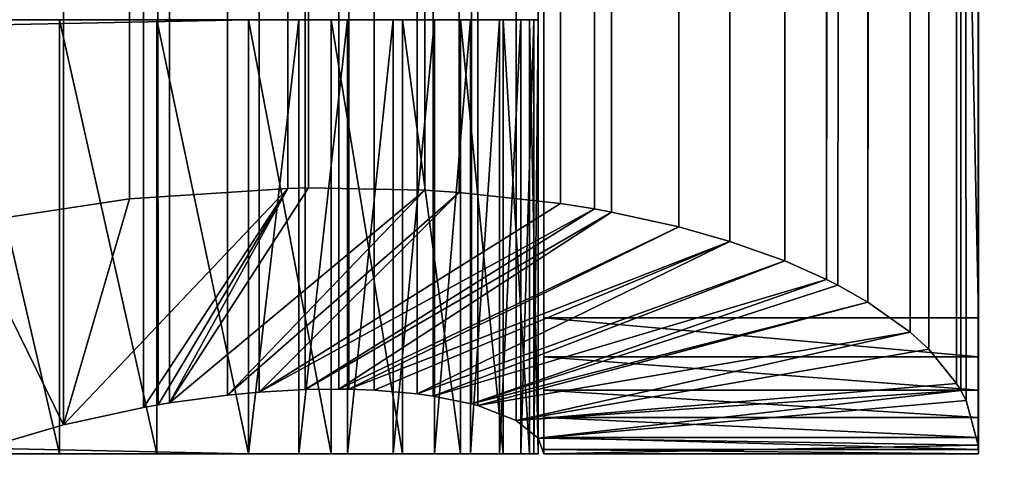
# Model space of a CAD drawing. Extents: x 4 to 899, y 7 to 454.
# Tile 38 of 256: x 207.07 to 208.77, y 18.673 to 19.459. Entities that reach past the tile are written whole.
import ezdxf

# ---------------------------------------------------------------- set-up
doc = ezdxf.new("R2010")
doc.units = 0

msp = doc.modelspace()

# ---------------------------------------------------------------- linework, layer by layer
for points in [[(6.475002, 9.661072, 439.718628), (897.474976, 453.190216, 162.570862), (6.475001, 453.190216, 162.570862)], [(897.474976, 9.661072, 439.718628), (897.474976, 453.190216, 162.570862), (6.475002, 9.661072, 439.718628)], [(206.974976, 19.10598, 396.251587), (207.248734, 441.744232, 132.132492), (207.022537, 441.798187, 132.123413)], [(207.259705, 19.148777, 396.197357), (207.248734, 441.744232, 132.132492), (206.974976, 19.10598, 396.251587)], [(207.259705, 19.148777, 396.197357), (207.302322, 441.729034, 132.130981), (207.248734, 441.744232, 132.132492)], [(207.339401, 441.717926, 132.129105), (207.302322, 441.729034, 132.130981), (207.259705, 19.148777, 396.197357)], [(207.339401, 441.717926, 132.129105), (207.259705, 19.148777, 396.197357), (207.515762, 441.658417, 132.110535)], [(207.515762, 441.658417, 132.110535), (207.259705, 19.148777, 396.197357), (207.532761, 19.167074, 396.105804)], [(207.515762, 441.658417, 132.110535), (207.532761, 19.167074, 396.105804), (207.608749, 441.622223, 132.09407)], [(207.608749, 441.622223, 132.09407), (207.532761, 19.167074, 396.105804), (207.568466, 19.167761, 396.090698)], [(207.608749, 441.622223, 132.09407), (207.568466, 19.167761, 396.090698), (207.76944, 441.550873, 132.053818)], [(207.76944, 441.550873, 132.053818), (207.568466, 19.167761, 396.090698), (207.76944, 19.163887, 395.990479)], [(207.76944, 441.550873, 132.053818), (207.76944, 19.163887, 395.990479), (207.865417, 441.502258, 132.022003)], [(207.865417, 441.502258, 132.022003), (207.76944, 19.163887, 395.990479), (207.897842, 441.484741, 132.009827)], [(207.897842, 441.484741, 132.009827), (207.76944, 19.163887, 395.990479), (207.8284, 19.160101, 395.95578)], [(207.897842, 441.484741, 132.009827), (207.8284, 19.160101, 395.95578), (208.003632, 441.422974, 131.964539)], [(208.003632, 441.422974, 131.964539), (207.8284, 19.160101, 395.95578), (208.003632, 19.140848, 395.835693)], [(208.003632, 441.422974, 131.964539), (208.003632, 19.140848, 395.835693), (208.123978, 441.343201, 131.901443)], [(207.118561, 441.357025, 131.503265), (206.974976, 18.708567, 395.61554), (206.974976, 441.410065, 131.48233)], [(207.118561, 441.357025, 131.503265), (207.145691, 18.758635, 395.566956), (206.974976, 18.708567, 395.61554)], [(207.28241, 441.28125, 131.505722), (207.145691, 18.758635, 395.566956), (207.118561, 441.357025, 131.503265)], [(208.123978, 441.343201, 131.901443), (208.003632, 19.140848, 395.835693), (208.062225, 19.131462, 395.789093)], [(208.123978, 441.343201, 131.901443), (208.062225, 19.131462, 395.789093), (208.212433, 441.276611, 131.845703)], [(207.28241, 441.28125, 131.505722), (207.284027, 18.788616, 395.507812), (207.145691, 18.758635, 395.566956)], [(207.328842, 18.796274, 395.484436), (207.308884, 18.792995, 395.495117), (207.28241, 441.28125, 131.505722)], [(207.28241, 441.28125, 131.505722), (207.308884, 18.792995, 395.495117), (207.284027, 18.788616, 395.507812)], [(207.328842, 18.796274, 395.484436), (207.28241, 441.28125, 131.505722), (207.428986, 18.809774, 395.423767)], [(207.428986, 18.809774, 395.423767), (207.28241, 441.28125, 131.505722), (207.439896, 441.189697, 131.484848)], [(208.062225, 19.131462, 395.789093), (208.091675, 19.126127, 395.764282), (208.212433, 441.276611, 131.845703)], [(208.212433, 441.276611, 131.845703), (208.091675, 19.126127, 395.764282), (208.207901, 19.100496, 395.655975)], [(208.212433, 441.276611, 131.845703), (208.207901, 19.100496, 395.655975), (208.218567, 441.271729, 131.841507)], [(208.218567, 441.271729, 131.841507), (208.207901, 19.100496, 395.655975), (208.323227, 441.18103, 131.761871)], [(207.428986, 18.809774, 395.423767), (207.439896, 441.189697, 131.484848), (207.483337, 18.814871, 395.385376)], [(207.483337, 18.814871, 395.385376), (207.439896, 441.189697, 131.484848), (207.459915, 441.176483, 131.480377)], [(207.483337, 18.814871, 395.385376), (207.459915, 441.176483, 131.480377), (207.56279, 18.819311, 395.321136)], [(207.56279, 18.819311, 395.321136), (207.459915, 441.176483, 131.480377), (207.56279, 441.10144, 131.449982)], [(208.323227, 441.18103, 131.761871), (208.207901, 19.100496, 395.655975), (208.347015, 441.158295, 131.741379)], [(208.347015, 441.158295, 131.741379), (208.207901, 19.100496, 395.655975), (208.29599, 19.075462, 395.560547)], [(208.347015, 441.158295, 131.741379), (208.29599, 19.075462, 395.560547), (208.390762, 441.114105, 131.701019)], [(208.390762, 441.114105, 131.701019), (208.29599, 19.075462, 395.560547), (208.390762, 19.041666, 395.441132)], [(208.390762, 441.114105, 131.701019), (208.390762, 19.041666, 395.441132), (208.503235, 440.981384, 131.576385)], [(207.56279, 18.819311, 395.321136), (207.56279, 441.10144, 131.449982), (207.62085, 18.820087, 395.266937)], [(207.62085, 18.820087, 395.266937), (207.56279, 441.10144, 131.449982), (207.638077, 18.819849, 395.249451)], [(207.638077, 18.819849, 395.249451), (207.56279, 441.10144, 131.449982), (207.59964, 441.071228, 131.435699)], [(207.638077, 18.819849, 395.249451), (207.59964, 441.071228, 131.435699), (207.682068, 18.818298, 395.201599)], [(207.682068, 18.818298, 395.201599), (207.59964, 441.071228, 131.435699), (207.682068, 440.995575, 131.39595)], [(207.682068, 18.818298, 395.201599), (207.682068, 440.995575, 131.39595), (207.756149, 18.81192, 395.107971)], [(207.756149, 18.81192, 395.107971), (207.682068, 440.995575, 131.39595), (207.723495, 440.952362, 131.37114)], [(208.503235, 440.981384, 131.576385), (208.390762, 19.041666, 395.441132), (208.462891, 19.009718, 395.334503)], [(208.503235, 440.981384, 131.576385), (208.462891, 19.009718, 395.334503), (208.534241, 440.938171, 131.534866)], [(207.756149, 18.81192, 395.107971), (207.723495, 440.952362, 131.37114), (207.783997, 18.808077, 395.067291)], [(207.723495, 440.952362, 131.37114), (207.738327, 440.93576, 131.361267), (207.783997, 18.808077, 395.067291)], [(207.783997, 18.808077, 395.067291), (207.738327, 440.93576, 131.361267), (207.783997, 440.880493, 131.327164)], [(208.462891, 19.009718, 395.334503), (208.482498, 18.999825, 395.302429), (208.534241, 440.938171, 131.534866)], [(208.534241, 440.938171, 131.534866), (208.482498, 18.999825, 395.302429), (208.534241, 18.970589, 395.209473)], [(208.534241, 440.938171, 131.534866), (208.534241, 18.970589, 395.209473), (208.62149, 440.789886, 131.389816)], [(207.783997, 18.808077, 395.067291), (207.783997, 440.880493, 131.327164), (207.849976, 18.794605, 394.953461)], [(207.849976, 18.794605, 394.953461), (207.783997, 440.880493, 131.327164), (207.835846, 440.807526, 131.279739)], [(207.849976, 18.794605, 394.953461), (207.835846, 440.807526, 131.279739), (207.860825, 18.791655, 394.931641)], [(207.860825, 18.791655, 394.931641), (207.835846, 440.807526, 131.279739), (207.866013, 440.757751, 131.246109)], [(208.62149, 440.789886, 131.389816), (208.534241, 18.970589, 395.209473), (208.60701, 18.918703, 395.049927)], [(208.62149, 440.789886, 131.389816), (208.60701, 18.918703, 395.049927), (208.633896, 440.763824, 131.363998)], [(207.860825, 18.791655, 394.931641), (207.866013, 440.757751, 131.246109), (207.927048, 18.765787, 394.761444)], [(207.927048, 18.765787, 394.761444), (207.866013, 440.757751, 131.246109), (207.909882, 440.669464, 131.184448)], [(208.633896, 440.763824, 131.363998), (208.60701, 18.918703, 395.049927), (208.639313, 18.889139, 394.961212)], [(208.633896, 440.763824, 131.363998), (208.639313, 18.889139, 394.961212), (208.701721, 440.566193, 131.165848)], [(207.927048, 18.765787, 394.761444), (207.909882, 440.669464, 131.184448), (207.917923, 440.650146, 131.1707)], [(207.917923, 440.650146, 131.1707), (207.926025, 440.629059, 131.155563), (207.927048, 18.765787, 394.761444)], [(207.927048, 18.765787, 394.761444), (207.926025, 440.629059, 131.155563), (207.960419, 440.508301, 131.067398)], [(208.701721, 440.566193, 131.165848), (208.639313, 18.889139, 394.961212), (208.687119, 18.830101, 394.787292)], [(208.701721, 440.566193, 131.165848), (208.687119, 18.830101, 394.787292), (208.694565, 18.817703, 394.75119)], [(208.703445, 18.800625, 394.70166), (208.701721, 440.566193, 131.165848), (208.694565, 18.817703, 394.75119)], [(208.724426, 18.723646, 394.479736), (208.724976, 440.361603, 130.958313), (208.701721, 440.566193, 131.165848)], [(208.724426, 18.723646, 394.479736), (208.701721, 440.566193, 131.165848), (208.703445, 18.800625, 394.70166)], [(207.927048, 18.765787, 394.761444), (207.960419, 440.508301, 131.067398), (207.96489, 18.735657, 394.586426)], [(207.96489, 18.735657, 394.586426), (207.960419, 440.508301, 131.067398), (207.97496, 440.361603, 130.958313)], [(207.96489, 18.735657, 394.586426), (207.97496, 440.361603, 130.958313), (207.97496, 18.708567, 394.436371)], [(207.97496, 440.361603, 130.958313), (207.97496, 55.913486, 365.52182), (207.97496, 18.708567, 394.436371)], [(208.724976, 18.708567, 394.436371), (208.724976, 440.361603, 130.958313), (208.724426, 18.723646, 394.479736)], [(208.724976, 18.708567, 394.436371), (208.724976, 55.864761, 365.558533), (208.724976, 440.361603, 130.958313)], [(5.474985, 7.859525, 434.948486), (415.661499, 116.39431, 367.128418), (5.474985, 260.570923, 277.036865)], [(5.474985, 260.565613, 277.028381), (415.786499, 116.616386, 366.977844), (5.474985, 7.854226, 434.940002)], [(5.474985, 7.854226, 434.940002), (415.786499, 116.616386, 366.977844), (415.743378, 116.579803, 367.000702)], [(5.474985, 7.854226, 434.940002), (415.743378, 116.579803, 367.000702), (5.490184, 7.706968, 435.032013)], [(415.743378, 116.579803, 367.000702), (5.535305, 7.564184, 435.121246), (5.490184, 7.706968, 435.032013)], [(415.743378, 116.579803, 367.000702), (5.608976, 7.430207, 435.204956), (5.535305, 7.564184, 435.121246)], [(5.708933, 7.30912, 435.280609), (5.608976, 7.430207, 435.204956), (415.743378, 116.579803, 367.000702)], [(415.743378, 116.579803, 367.000702), (5.832195, 7.204588, 435.345947), (5.708933, 7.30912, 435.280609)], [(415.743378, 116.579803, 367.000702), (5.974978, 7.119794, 435.398926), (5.832195, 7.204588, 435.345947)], [(6.13296, 7.05733, 435.437958), (5.974978, 7.119794, 435.398926), (415.743378, 116.579803, 367.000702)], [(415.743378, 116.579803, 367.000702), (6.301343, 7.019065, 435.461853), (6.13296, 7.05733, 435.437958)], [(415.743378, 116.579803, 367.000702), (6.475002, 7.006176, 435.46991), (6.301343, 7.019065, 435.461853)], [(415.708374, 116.537422, 367.027191), (6.475002, 7.006176, 435.46991), (415.743378, 116.579803, 367.000702)], [(415.708374, 116.537422, 367.027191), (415.682587, 116.490532, 367.056488), (6.475002, 7.006176, 435.46991)], [(6.475002, 7.006176, 435.46991), (415.682587, 116.490532, 367.056488), (415.666809, 116.440559, 367.087738)], [(6.475002, 7.006176, 435.46991), (415.666809, 116.440559, 367.087738), (415.661499, 116.389015, 367.119934)], [(5.474985, 7.859525, 434.948486), (415.666809, 116.342773, 367.160614), (415.661499, 116.39431, 367.128418)], [(415.661499, 116.389015, 367.119934), (415.666809, 116.337479, 367.15213), (6.475002, 7.006176, 435.46991)], [(5.490184, 7.712267, 435.040497), (415.666809, 116.342773, 367.160614), (5.474985, 7.859525, 434.948486)], [(5.490184, 7.712267, 435.040497), (5.535305, 7.569483, 435.12973), (415.666809, 116.342773, 367.160614)], [(415.666809, 116.342773, 367.160614), (5.535305, 7.569483, 435.12973), (5.608976, 7.435506, 435.21344)], [(415.666809, 116.342773, 367.160614), (5.608976, 7.435506, 435.21344), (5.708933, 7.31442, 435.289093)], [(5.708933, 7.31442, 435.289093), (5.832195, 7.209887, 435.354431), (415.666809, 116.342773, 367.160614)], [(415.666809, 116.342773, 367.160614), (5.832195, 7.209887, 435.354431), (5.974978, 7.125093, 435.40741)], [(415.666809, 116.342773, 367.160614), (5.974978, 7.125093, 435.40741), (6.13296, 7.062629, 435.446442)], [(6.301343, 7.024365, 435.470337), (415.666809, 116.342773, 367.160614), (6.13296, 7.062629, 435.446442)], [(6.301343, 7.024365, 435.470337), (415.682587, 116.292793, 367.191864), (415.666809, 116.342773, 367.160614)], [(6.475002, 7.006176, 435.46991), (415.666809, 116.337479, 367.15213), (415.682587, 116.287498, 367.18338)], [(6.475002, 7.011475, 435.478394), (415.682587, 116.292793, 367.191864), (6.301343, 7.024365, 435.470337)], [(6.475002, 7.011475, 435.478394), (415.708374, 116.245903, 367.221161), (415.682587, 116.292793, 367.191864)], [(6.475002, 7.006176, 435.46991), (415.682587, 116.287498, 367.18338), (415.708374, 116.240608, 367.212677)], [(415.743378, 116.203529, 367.24762), (415.708374, 116.245903, 367.221161), (6.475002, 7.011475, 435.478394)], [(415.708374, 116.240608, 367.212677), (415.743378, 116.198227, 367.239136), (6.475002, 7.006176, 435.46991)], [(6.475002, 7.011475, 435.478394), (415.786499, 116.166939, 367.270508), (415.743378, 116.203529, 367.24762)], [(6.475002, 7.006176, 435.46991), (415.743378, 116.198227, 367.239136), (415.786499, 116.161636, 367.262024)], [(6.475002, 7.011475, 435.478394), (415.836487, 116.137268, 367.289032), (415.786499, 116.166939, 367.270508)], [(6.475002, 7.006176, 435.46991), (415.786499, 116.161636, 367.262024), (417.682587, 114.845818, 368.084229)], [(417.743378, 114.761841, 368.148499), (415.836487, 116.137268, 367.289032), (6.475002, 7.011475, 435.478394)], [(417.682587, 114.845818, 368.084229), (417.708374, 114.798927, 368.113525), (6.475002, 7.006176, 435.46991)], [(6.475002, 7.006176, 435.46991), (417.708374, 114.798927, 368.113525), (417.743378, 114.756538, 368.140015)], [(417.786499, 114.725258, 368.171356), (417.743378, 114.761841, 368.148499), (6.475002, 7.011475, 435.478394)], [(6.475002, 7.006176, 435.46991), (417.743378, 114.756538, 368.140015), (423.928986, 7.006176, 435.46991)], [(6.475002, 7.011475, 435.478394), (417.836487, 114.695587, 368.189911), (417.786499, 114.725258, 368.171356)], [(6.475002, 7.011475, 435.478394), (417.891785, 114.673714, 368.203552), (417.836487, 114.695587, 368.189911)], [(418.131195, 114.673714, 368.203552), (6.475002, 7.011475, 435.478394), (423.928986, 7.011475, 435.478394)], [(418.131195, 114.673714, 368.203552), (418.072266, 114.660332, 368.211914), (6.475002, 7.011475, 435.478394)], [(417.950714, 114.660332, 368.211914), (417.891785, 114.673714, 368.203552), (6.475002, 7.011475, 435.478394)], [(6.475002, 7.011475, 435.478394), (418.072266, 114.660332, 368.211914), (418.011505, 114.655815, 368.214752)], [(6.475002, 7.011475, 435.478394), (418.011505, 114.655815, 368.214752), (417.950714, 114.660332, 368.211914)], [(6.475002, 7.011475, 435.478394), (5.474985, 113.546455, 368.907959), (380.81134, 7.011475, 435.478394)], [(5.474985, 113.546455, 368.907959), (380.81134, 113.546455, 368.907959), (380.81134, 7.011475, 435.478394)], [(207.97496, 18.708567, 394.436371), (207.97496, 55.913486, 365.52182), (207.97496, 55.864761, 365.558533)], [(207.97496, 18.708567, 394.436371), (207.97496, 55.864761, 365.558533), (207.97496, 55.810402, 365.586243)], [(208.724976, 18.708567, 394.436371), (208.724976, 55.810402, 365.586243), (208.724976, 55.864761, 365.558533)], [(207.97496, 18.708567, 394.436371), (207.97496, 55.810402, 365.586243), (207.97496, 55.752048, 365.604065)], [(208.724976, 55.752048, 365.604065), (208.724976, 55.810402, 365.586243), (208.724976, 18.708567, 394.436371)], [(207.97496, 55.752048, 365.604065), (207.97496, 55.69149, 365.611511), (207.97496, 18.708567, 394.436371)], [(208.724976, 18.708567, 394.436371), (208.724976, 55.69149, 365.611511), (208.724976, 55.752048, 365.604065)], [(207.97496, 18.708567, 394.436371), (207.97496, 55.69149, 365.611511), (207.97496, 55.630573, 365.608307)], [(208.724976, 18.708567, 394.436371), (208.724976, 55.630573, 365.608307), (208.724976, 55.69149, 365.611511)], [(207.97496, 18.708567, 394.436371), (207.97496, 55.630573, 365.608307), (207.97496, 18.708567, 387.343689)], [(207.97496, 18.708567, 387.343689), (207.97496, 55.630573, 365.608307), (207.97496, 55.571117, 365.594604)], [(208.724976, 55.571117, 365.594604), (208.724976, 55.630573, 365.608307), (208.724976, 18.708567, 394.436371)], [(207.97496, 18.708567, 387.343689), (207.97496, 55.571117, 365.594604), (207.97496, 18.943588, 386.919647)], [(207.97496, 18.943588, 386.919647), (207.97496, 55.571117, 365.594604), (207.97496, 55.514973, 365.57077)], [(208.724976, 18.708567, 394.436371), (208.724976, 55.514973, 365.57077), (208.724976, 55.571117, 365.594604)], [(207.97496, 18.943588, 386.919647), (207.97496, 55.514973, 365.57077), (207.97496, 55.463799, 365.537537)], [(208.724976, 18.708567, 394.436371), (208.724976, 55.463799, 365.537537), (208.724976, 55.514973, 365.57077)], [(207.97496, 55.463799, 365.537537), (207.97496, 54.375538, 364.779297), (207.97496, 18.943588, 386.919647)], [(208.724976, 55.419186, 365.495911), (208.724976, 55.463799, 365.537537), (208.724976, 18.708567, 394.436371)], [(208.724976, 55.419186, 365.495911), (208.724976, 18.708567, 394.436371), (208.724976, 55.382469, 365.447205)], [(208.724976, 55.382469, 365.447205), (208.724976, 18.708567, 394.436371), (208.724976, 18.708567, 387.343689)], [(208.724976, 55.382469, 365.447205), (208.724976, 18.708567, 387.343689), (208.724976, 55.06451, 364.938385)], [(208.724976, 18.943588, 386.919647), (208.724976, 54.375538, 364.779297), (208.724976, 55.06451, 364.938385)], [(208.724976, 55.06451, 364.938385), (208.724976, 18.708567, 387.343689), (208.724976, 18.943588, 386.919647)], [(208.724976, 54.375538, 364.779297), (208.724976, 18.943588, 386.919647), (207.97496, 54.375538, 364.779297)], [(207.97496, 54.375538, 364.779297), (208.724976, 18.943588, 386.919647), (207.97496, 18.943588, 386.919647)], [(207.464981, 19.458542, 0.147724), (188.974976, 19.458542, 0.147724), (207.965012, 19.458542, 0.647724)], [(196.005402, 19.458542, 134.55043), (207.965012, 19.458542, 0.647724), (188.974976, 19.458542, 0.147724)], [(188.974976, 19.458542, 0.147724), (207.464981, 19.458542, 0.147724), (188.974976, 19.08354, 0.147724)], [(188.974976, 19.08354, 0.147724), (207.464981, 19.458542, 0.147724), (207.464981, 18.708567, 0.147724)], [(196.095581, 19.458542, 134.213684), (207.965012, 19.458542, 0.647724), (196.005402, 19.458542, 134.55043)], [(196.095581, 19.458542, 134.213684), (196.24292, 19.458542, 133.89772), (207.965012, 19.458542, 0.647724)], [(207.965012, 19.458542, 0.647724), (196.24292, 19.458542, 133.89772), (196.442902, 19.458542, 133.612152)], [(207.965012, 19.458542, 0.647724), (196.442902, 19.458542, 133.612152), (196.689423, 19.458542, 133.365631)], [(196.689423, 19.458542, 133.365631), (196.974991, 19.458542, 133.16568), (207.965012, 19.458542, 0.647724)], [(207.965012, 19.458542, 0.647724), (196.974991, 19.458542, 133.16568), (197.290955, 19.458542, 133.018341)], [(207.965012, 19.458542, 0.647724), (197.290955, 19.458542, 133.018341), (197.627716, 19.458542, 132.928101)], [(197.627716, 19.458542, 132.928101), (197.974976, 19.458542, 132.89772), (207.965012, 19.458542, 0.647724)], [(207.965012, 19.458542, 0.647724), (197.974976, 19.458542, 132.89772), (198.322296, 19.458542, 132.928101)], [(207.965012, 19.458542, 0.647724), (198.322296, 19.458542, 132.928101), (198.659058, 19.458542, 133.018341)], [(198.659058, 19.458542, 133.018341), (198.97496, 19.458542, 133.16568), (207.965012, 19.458542, 0.647724)], [(207.965012, 19.458542, 0.647724), (198.97496, 19.458542, 133.16568), (199.26059, 19.458542, 133.365631)], [(207.965012, 19.458542, 0.647724), (199.26059, 19.458542, 133.365631), (199.50705, 19.458542, 133.612152)], [(199.707031, 19.458542, 133.89772), (207.965012, 19.458542, 0.647724), (199.50705, 19.458542, 133.612152)], [(199.707031, 19.458542, 135.89772), (199.50705, 19.458542, 136.183304), (207.965012, 19.458542, 394.028992)], [(207.965012, 19.458542, 394.028992), (199.50705, 19.458542, 136.183304), (206.964966, 19.458542, 395.028992)], [(199.85437, 19.458542, 135.581757), (199.707031, 19.458542, 135.89772), (207.965012, 19.458542, 394.028992)], [(207.965012, 19.458542, 0.647724), (199.707031, 19.458542, 133.89772), (199.85437, 19.458542, 134.213684)], [(199.85437, 19.458542, 134.213684), (199.944611, 19.458542, 134.55043), (207.965012, 19.458542, 0.647724)], [(207.965012, 19.458542, 394.028992), (199.944611, 19.458542, 135.245026), (199.85437, 19.458542, 135.581757)], [(207.965012, 19.458542, 0.647724), (199.944611, 19.458542, 134.55043), (199.975006, 19.458542, 134.89772)], [(207.965012, 19.458542, 394.028992), (199.975006, 19.458542, 134.89772), (199.944611, 19.458542, 135.245026)], [(207.965012, 19.458542, 0.647724), (199.975006, 19.458542, 134.89772), (207.965012, 19.458542, 394.028992)], [(207.965012, 19.458542, 394.028992), (206.964966, 19.458542, 395.028992), (207.949814, 19.458542, 394.202637)], [(207.949814, 19.458542, 394.202637), (206.964966, 19.458542, 395.028992), (207.904694, 19.458542, 394.371002)], [(207.904694, 19.458542, 394.371002), (206.964966, 19.458542, 395.028992), (207.138657, 19.458542, 395.013794)], [(206.964966, 19.458542, 395.028992), (206.964966, 18.708567, 395.028992), (207.138657, 18.708567, 395.013794)], [(206.964966, 19.458542, 395.028992), (207.138657, 18.708567, 395.013794), (207.138657, 19.458542, 395.013794)], [(207.904694, 19.458542, 394.371002), (207.138657, 19.458542, 395.013794), (207.307037, 19.458542, 394.968658)], [(207.138657, 19.458542, 395.013794), (207.138657, 18.708567, 395.013794), (207.307037, 18.708567, 394.968658)], [(207.138657, 19.458542, 395.013794), (207.307037, 18.708567, 394.968658), (207.307037, 19.458542, 394.968658)], [(207.307037, 19.458542, 394.968658), (207.464981, 19.458542, 394.89502), (207.904694, 19.458542, 394.371002)], [(207.307037, 19.458542, 394.968658), (207.307037, 18.708567, 394.968658), (207.464981, 18.708567, 394.89502)], [(207.307037, 19.458542, 394.968658), (207.464981, 18.708567, 394.89502), (207.464981, 19.458542, 394.89502)], [(207.965012, 19.458542, 0.647724), (207.551834, 19.458542, 0.15532), (207.464981, 19.458542, 0.147724)], [(207.904694, 19.458542, 394.371002), (207.464981, 19.458542, 394.89502), (207.607803, 19.458542, 394.795044)], [(207.464981, 19.458542, 394.89502), (207.464981, 18.708567, 394.89502), (207.607803, 18.708567, 394.795044)], [(207.464981, 19.458542, 394.89502), (207.607803, 18.708567, 394.795044), (207.607803, 19.458542, 394.795044)], [(207.551834, 19.458542, 0.15532), (207.551834, 18.708567, 0.15532), (207.464981, 18.708567, 0.147724)], [(207.551834, 19.458542, 0.15532), (207.464981, 18.708567, 0.147724), (207.464981, 19.458542, 0.147724)], [(207.965012, 19.458542, 0.647724), (207.635986, 19.458542, 0.177877), (207.551834, 19.458542, 0.15532)], [(207.635986, 19.458542, 0.177877), (207.635986, 18.708567, 0.177877), (207.551834, 18.708567, 0.15532)], [(207.635986, 19.458542, 0.177877), (207.551834, 18.708567, 0.15532), (207.551834, 19.458542, 0.15532)], [(207.904694, 19.458542, 394.371002), (207.607803, 19.458542, 394.795044), (207.831024, 19.458542, 394.528992)], [(207.831024, 19.458542, 394.528992), (207.607803, 19.458542, 394.795044), (207.731064, 19.458542, 394.671783)], [(207.607803, 19.458542, 394.795044), (207.607803, 18.708567, 394.795044), (207.731064, 18.708567, 394.671783)], [(207.607803, 19.458542, 394.795044), (207.731064, 18.708567, 394.671783), (207.731064, 19.458542, 394.671783)], [(207.714966, 19.458542, 0.214711), (207.635986, 19.458542, 0.177877), (207.965012, 19.458542, 0.647724)], [(207.714966, 19.458542, 0.214711), (207.714966, 18.708567, 0.214711), (207.635986, 18.708567, 0.177877)], [(207.714966, 19.458542, 0.214711), (207.635986, 18.708567, 0.177877), (207.635986, 19.458542, 0.177877)], [(207.786377, 19.458542, 0.264702), (207.714966, 19.458542, 0.214711), (207.965012, 19.458542, 0.647724)], [(207.786377, 19.458542, 0.264702), (207.786377, 18.708567, 0.264702), (207.714966, 18.708567, 0.214711)], [(207.786377, 19.458542, 0.264702), (207.714966, 18.708567, 0.214711), (207.714966, 19.458542, 0.214711)], [(207.731064, 19.458542, 394.671783), (207.731064, 18.708567, 394.671783), (207.831024, 18.708567, 394.528992)], [(207.731064, 19.458542, 394.671783), (207.831024, 18.708567, 394.528992), (207.831024, 19.458542, 394.528992)], [(207.786377, 19.458542, 0.264702), (207.965012, 19.458542, 0.647724), (207.848007, 19.458542, 0.32633)], [(207.848007, 19.458542, 0.32633), (207.848007, 18.708567, 0.32633), (207.786377, 18.708567, 0.264702)], [(207.848007, 19.458542, 0.32633), (207.786377, 18.708567, 0.264702), (207.786377, 19.458542, 0.264702)], [(207.831024, 19.458542, 394.528992), (207.831024, 18.708567, 394.528992), (207.904694, 18.708567, 394.371002)], [(207.831024, 19.458542, 394.528992), (207.904694, 18.708567, 394.371002), (207.904694, 19.458542, 394.371002)], [(207.934845, 19.458542, 0.476714), (207.89801, 19.458542, 0.397723), (207.848007, 19.458542, 0.32633)], [(207.848007, 19.458542, 0.32633), (207.965012, 19.458542, 0.647724), (207.957382, 19.458542, 0.5609)], [(207.848007, 19.458542, 0.32633), (207.957382, 19.458542, 0.5609), (207.934845, 19.458542, 0.476714)], [(207.89801, 19.458542, 0.397723), (207.89801, 18.708567, 0.397723), (207.848007, 18.708567, 0.32633)], [(207.89801, 19.458542, 0.397723), (207.848007, 18.708567, 0.32633), (207.848007, 19.458542, 0.32633)], [(207.934845, 19.458542, 0.476714), (207.934845, 18.708567, 0.476714), (207.89801, 18.708567, 0.397723)], [(207.934845, 19.458542, 0.476714), (207.89801, 18.708567, 0.397723), (207.89801, 19.458542, 0.397723)], [(207.904694, 19.458542, 394.371002), (207.904694, 18.708567, 394.371002), (207.949814, 18.708567, 394.202637)], [(207.904694, 19.458542, 394.371002), (207.949814, 18.708567, 394.202637), (207.949814, 19.458542, 394.202637)], [(207.957382, 19.458542, 0.5609), (207.957382, 18.708567, 0.5609), (207.934845, 18.708567, 0.476714)], [(207.957382, 19.458542, 0.5609), (207.934845, 18.708567, 0.476714), (207.934845, 19.458542, 0.476714)], [(207.949814, 19.458542, 394.202637), (207.949814, 18.708567, 394.202637), (207.965012, 18.708567, 394.028992)], [(207.949814, 19.458542, 394.202637), (207.965012, 18.708567, 394.028992), (207.965012, 19.458542, 394.028992)], [(207.965012, 19.458542, 0.647724), (207.965012, 18.708567, 0.647724), (207.957382, 18.708567, 0.5609)], [(207.965012, 19.458542, 0.647724), (207.957382, 18.708567, 0.5609), (207.957382, 19.458542, 0.5609)], [(207.965012, 18.708567, 394.028992), (207.965012, 18.708567, 0.647724), (207.965012, 19.458542, 394.028992)], [(207.965012, 19.458542, 394.028992), (207.965012, 18.708567, 0.647724), (207.965012, 19.458542, 0.647724)], [(207.145691, 18.758635, 395.566956), (207.284027, 18.788616, 395.507812), (207.532761, 19.167074, 396.105804)], [(207.532761, 19.167074, 396.105804), (207.259705, 19.148777, 396.197357), (207.145691, 18.758635, 395.566956)], [(207.532761, 19.167074, 396.105804), (207.284027, 18.788616, 395.507812), (207.308884, 18.792995, 395.495117)], [(207.532761, 19.167074, 396.105804), (207.308884, 18.792995, 395.495117), (207.328842, 18.796274, 395.484436)], [(207.328842, 18.796274, 395.484436), (207.76944, 19.163887, 395.990479), (207.568466, 19.167761, 396.090698)], [(207.328842, 18.796274, 395.484436), (207.568466, 19.167761, 396.090698), (207.532761, 19.167074, 396.105804)], [(207.428986, 18.809774, 395.423767), (207.76944, 19.163887, 395.990479), (207.328842, 18.796274, 395.484436)], [(207.428986, 18.809774, 395.423767), (207.8284, 19.160101, 395.95578), (207.76944, 19.163887, 395.990479)], [(207.483337, 18.814871, 395.385376), (207.8284, 19.160101, 395.95578), (207.428986, 18.809774, 395.423767)], [(207.483337, 18.814871, 395.385376), (208.003632, 19.140848, 395.835693), (207.8284, 19.160101, 395.95578)], [(207.145691, 18.758635, 395.566956), (207.259705, 19.148777, 396.197357), (206.974976, 19.10598, 396.251587)], [(208.062225, 19.131462, 395.789093), (208.003632, 19.140848, 395.835693), (207.483337, 18.814871, 395.385376)], [(207.56279, 18.819311, 395.321136), (208.062225, 19.131462, 395.789093), (207.483337, 18.814871, 395.385376)], [(207.56279, 18.819311, 395.321136), (208.091675, 19.126127, 395.764282), (208.062225, 19.131462, 395.789093)], [(207.62085, 18.820087, 395.266937), (208.091675, 19.126127, 395.764282), (207.56279, 18.819311, 395.321136)], [(207.62085, 18.820087, 395.266937), (208.207901, 19.100496, 395.655975), (208.091675, 19.126127, 395.764282)], [(207.145691, 18.758635, 395.566956), (206.974976, 19.10598, 396.251587), (206.974976, 18.708567, 395.61554)], [(207.638077, 18.819849, 395.249451), (208.207901, 19.100496, 395.655975), (207.62085, 18.820087, 395.266937)], [(207.638077, 18.819849, 395.249451), (208.29599, 19.075462, 395.560547), (208.207901, 19.100496, 395.655975)], [(188.974976, 19.08354, 0.147724), (207.464981, 18.708567, 0.147724), (188.974976, 18.708567, 0.147724)], [(207.682068, 18.818298, 395.201599), (208.29599, 19.075462, 395.560547), (207.638077, 18.819849, 395.249451)], [(207.756149, 18.81192, 395.107971), (208.29599, 19.075462, 395.560547), (207.682068, 18.818298, 395.201599)], [(207.756149, 18.81192, 395.107971), (208.390762, 19.041666, 395.441132), (208.29599, 19.075462, 395.560547)], [(207.783997, 18.808077, 395.067291), (208.390762, 19.041666, 395.441132), (207.756149, 18.81192, 395.107971)], [(207.783997, 18.808077, 395.067291), (208.462891, 19.009718, 395.334503), (208.390762, 19.041666, 395.441132)], [(207.849976, 18.794605, 394.953461), (208.462891, 19.009718, 395.334503), (207.783997, 18.808077, 395.067291)], [(207.849976, 18.794605, 394.953461), (208.482498, 18.999825, 395.302429), (208.462891, 19.009718, 395.334503)], [(208.534241, 18.970589, 395.209473), (208.482498, 18.999825, 395.302429), (207.849976, 18.794605, 394.953461)], [(207.860825, 18.791655, 394.931641), (208.534241, 18.970589, 395.209473), (207.849976, 18.794605, 394.953461)], [(207.860825, 18.791655, 394.931641), (208.60701, 18.918703, 395.049927), (208.534241, 18.970589, 395.209473)], [(207.97496, 18.71566, 387.259705), (207.97496, 18.708567, 387.343689), (207.97496, 18.943588, 386.919647)], [(207.97496, 18.943588, 386.919647), (207.97496, 18.876144, 386.970154), (207.97496, 18.71566, 387.259705)], [(208.724976, 18.876144, 386.970154), (207.97496, 18.876144, 386.970154), (207.97496, 18.943588, 386.919647)], [(208.724976, 18.876144, 386.970154), (207.97496, 18.943588, 386.919647), (208.724976, 18.943588, 386.919647)], [(208.724976, 18.943588, 386.919647), (208.724976, 18.708567, 387.343689), (208.724976, 18.71566, 387.259705)], [(208.724976, 18.943588, 386.919647), (208.724976, 18.71566, 387.259705), (208.724976, 18.736759, 387.178131)], [(208.724976, 18.736759, 387.178131), (208.724976, 18.77124, 387.101257), (208.724976, 18.943588, 386.919647)], [(208.724976, 18.943588, 386.919647), (208.724976, 18.77124, 387.101257), (208.724976, 18.81815, 387.03125)], [(208.724976, 18.943588, 386.919647), (208.724976, 18.81815, 387.03125), (208.724976, 18.876144, 386.970154)], [(207.927048, 18.765787, 394.761444), (208.60701, 18.918703, 395.049927), (207.860825, 18.791655, 394.931641)], [(207.927048, 18.765787, 394.761444), (208.639313, 18.889139, 394.961212), (208.60701, 18.918703, 395.049927)], [(208.687119, 18.830101, 394.787292), (208.639313, 18.889139, 394.961212), (207.927048, 18.765787, 394.761444)], [(207.97496, 18.71566, 387.259705), (207.97496, 18.876144, 386.970154), (207.97496, 18.81815, 387.03125)], [(208.724976, 18.81815, 387.03125), (207.97496, 18.81815, 387.03125), (207.97496, 18.876144, 386.970154)], [(208.724976, 18.81815, 387.03125), (207.97496, 18.876144, 386.970154), (208.724976, 18.876144, 386.970154)], [(208.687119, 18.830101, 394.787292), (207.927048, 18.765787, 394.761444), (208.694565, 18.817703, 394.75119)], [(208.694565, 18.817703, 394.75119), (207.927048, 18.765787, 394.761444), (207.96489, 18.735657, 394.586426)], [(208.694565, 18.817703, 394.75119), (207.96489, 18.735657, 394.586426), (208.703445, 18.800625, 394.70166)], [(207.97496, 18.71566, 387.259705), (207.97496, 18.81815, 387.03125), (207.97496, 18.736759, 387.178131)], [(207.97496, 18.736759, 387.178131), (207.97496, 18.81815, 387.03125), (207.97496, 18.77124, 387.101257)], [(208.724976, 18.77124, 387.101257), (207.97496, 18.77124, 387.101257), (207.97496, 18.81815, 387.03125)], [(208.724976, 18.77124, 387.101257), (207.97496, 18.81815, 387.03125), (208.724976, 18.81815, 387.03125)], [(208.703445, 18.800625, 394.70166), (207.96489, 18.735657, 394.586426), (208.724426, 18.723646, 394.479736)], [(208.724976, 18.736759, 387.178131), (207.97496, 18.736759, 387.178131), (207.97496, 18.77124, 387.101257)], [(208.724976, 18.736759, 387.178131), (207.97496, 18.77124, 387.101257), (208.724976, 18.77124, 387.101257)], [(207.97496, 18.708567, 394.436371), (208.724426, 18.723646, 394.479736), (207.96489, 18.735657, 394.586426)], [(208.724976, 18.71566, 387.259705), (207.97496, 18.71566, 387.259705), (207.97496, 18.736759, 387.178131)], [(208.724976, 18.71566, 387.259705), (207.97496, 18.736759, 387.178131), (208.724976, 18.736759, 387.178131)], [(208.724976, 18.708567, 394.436371), (208.724426, 18.723646, 394.479736), (207.97496, 18.708567, 394.436371)], [(208.724976, 18.708567, 387.343689), (207.97496, 18.708567, 387.343689), (207.97496, 18.71566, 387.259705)], [(208.724976, 18.708567, 387.343689), (207.97496, 18.71566, 387.259705), (208.724976, 18.71566, 387.259705)], [(199.944611, 18.708567, 134.55043), (188.974976, 18.708567, 0.147724), (207.464981, 18.708567, 0.147724)], [(206.964966, 18.708567, 395.028992), (198.322296, 18.708567, 306.86734), (207.965012, 18.708567, 394.028992)], [(207.965012, 18.708567, 394.028992), (198.322296, 18.708567, 306.86734), (198.659058, 18.708567, 306.77713)], [(207.965012, 18.708567, 394.028992), (198.659058, 18.708567, 306.77713), (198.97496, 18.708567, 306.629791)], [(207.965012, 18.708567, 394.028992), (198.97496, 18.708567, 306.629791), (199.26059, 18.708567, 306.42981)], [(199.26059, 18.708567, 306.42981), (199.50705, 18.708567, 306.183319), (207.965012, 18.708567, 394.028992)], [(207.965012, 18.708567, 394.028992), (199.50705, 18.708567, 306.183319), (199.707031, 18.708567, 305.897705)], [(207.965012, 18.708567, 394.028992), (199.707031, 18.708567, 135.89772), (199.85437, 18.708567, 135.581757)], [(207.965012, 18.708567, 394.028992), (199.707031, 18.708567, 305.897705), (199.85437, 18.708567, 305.581757)], [(199.975006, 18.708567, 304.897736), (199.707031, 18.708567, 135.89772), (207.965012, 18.708567, 394.028992)], [(199.85437, 18.708567, 135.581757), (199.944611, 18.708567, 135.245026), (207.965012, 18.708567, 394.028992)], [(199.944611, 18.708567, 305.245026), (207.965012, 18.708567, 394.028992), (199.85437, 18.708567, 305.581757)], [(207.965012, 18.708567, 394.028992), (199.944611, 18.708567, 135.245026), (199.975006, 18.708567, 134.89772)], [(207.965012, 18.708567, 0.647724), (199.975006, 18.708567, 134.89772), (199.944611, 18.708567, 134.55043)], [(199.975006, 18.708567, 304.897736), (207.965012, 18.708567, 394.028992), (199.944611, 18.708567, 305.245026)], [(199.944611, 18.708567, 134.55043), (207.464981, 18.708567, 0.147724), (207.965012, 18.708567, 0.647724)], [(207.965012, 18.708567, 394.028992), (199.975006, 18.708567, 134.89772), (207.965012, 18.708567, 0.647724)], [(207.965012, 18.708567, 394.028992), (207.949814, 18.708567, 394.202637), (206.964966, 18.708567, 395.028992)], [(206.964966, 18.708567, 395.028992), (207.949814, 18.708567, 394.202637), (207.904694, 18.708567, 394.371002)], [(206.964966, 18.708567, 395.028992), (207.904694, 18.708567, 394.371002), (207.138657, 18.708567, 395.013794)], [(207.138657, 18.708567, 395.013794), (207.904694, 18.708567, 394.371002), (207.307037, 18.708567, 394.968658)], [(207.904694, 18.708567, 394.371002), (207.464981, 18.708567, 394.89502), (207.307037, 18.708567, 394.968658)], [(207.965012, 18.708567, 0.647724), (207.464981, 18.708567, 0.147724), (207.551834, 18.708567, 0.15532)], [(207.464981, 18.708567, 394.89502), (207.904694, 18.708567, 394.371002), (207.607803, 18.708567, 394.795044)], [(207.965012, 18.708567, 0.647724), (207.551834, 18.708567, 0.15532), (207.635986, 18.708567, 0.177877)], [(207.607803, 18.708567, 394.795044), (207.904694, 18.708567, 394.371002), (207.831024, 18.708567, 394.528992)], [(207.607803, 18.708567, 394.795044), (207.831024, 18.708567, 394.528992), (207.731064, 18.708567, 394.671783)], [(207.635986, 18.708567, 0.177877), (207.714966, 18.708567, 0.214711), (207.965012, 18.708567, 0.647724)], [(207.714966, 18.708567, 0.214711), (207.786377, 18.708567, 0.264702), (207.965012, 18.708567, 0.647724)], [(207.965012, 18.708567, 0.647724), (207.786377, 18.708567, 0.264702), (207.848007, 18.708567, 0.32633)], [(207.848007, 18.708567, 0.32633), (207.89801, 18.708567, 0.397723), (207.934845, 18.708567, 0.476714)], [(207.965012, 18.708567, 0.647724), (207.848007, 18.708567, 0.32633), (207.957382, 18.708567, 0.5609)], [(207.957382, 18.708567, 0.5609), (207.848007, 18.708567, 0.32633), (207.934845, 18.708567, 0.476714)], [(207.97496, 18.708567, 394.436371), (207.97496, 18.708567, 387.343689), (208.724976, 18.708567, 394.436371)], [(208.724976, 18.708567, 394.436371), (207.97496, 18.708567, 387.343689), (208.724976, 18.708567, 387.343689)]]:
    msp.add_3dface(points)

doc.saveas('drawing.dxf')
